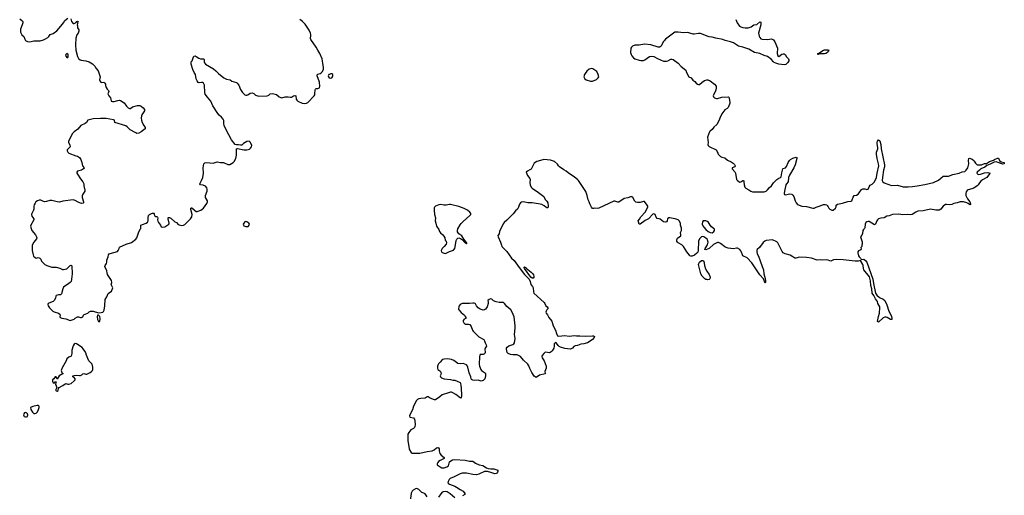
# Model space of a CAD drawing. Header units: inches. Extents: x 1384771 to 1534001, y 461348 to 645899.
# Tile 49 of 105: x 1453061 to 1471642, y 527934 to 536906. Entities that reach past the tile are written whole.
import ezdxf

# ---------------------------------------------------------------- set-up
doc = ezdxf.new("R2010")
doc.units = ezdxf.units.IN
doc.header["$MEASUREMENT"] = 0
for name, color, linetype in [('B4552', 7, 'Continuous'), ('B4553', 7, 'Continuous'), ('B4562', 7, 'Continuous'), ('B4563', 7, 'Continuous'), ('B4573', 7, 'Continuous')]:
    doc.layers.add(name, color=color, linetype=linetype)

msp = doc.modelspace()

# ---------------------------------------------------------------- linework, layer by layer
at = {"layer": 'B4552', "color": 6, "elevation": 700}
msp.add_lwpolyline([(1453750, 530000), (1453762, 529970), (1453742, 529930), (1453742, 529910), (1453750, 529902), (1453770, 529901), (1453788, 529910), (1453795, 529950), (1453808, 529970), (1453865, 530000)], dxfattribs=at)
for points in [[(1453390, 529627), (1453310, 529610), (1453265, 529590), (1453269, 529550), (1453302, 529502), (1453330, 529478), (1453346, 529474), (1453370, 529482), (1453394, 529510), (1453415, 529550), (1453428, 529590), (1453427, 529610), (1453419, 529619), (1453410, 529627)], [(1453170, 529498), (1453150, 529492), (1453137, 529470), (1453135, 529450), (1453136, 529436), (1453143, 529423), (1453170, 529411), (1453190, 529411), (1453210, 529422), (1453215, 529450), (1453206, 529470), (1453190, 529489)]]:
    msp.add_lwpolyline(points, close=True, dxfattribs=at)
at = {"layer": 'B4553', "color": 6, "elevation": 700}
for points in [[(1453061, 536921), (1453102, 536890), (1453117, 536870), (1453117, 536850), (1453107, 536810), (1453076, 536730), (1453073, 536670), (1453099, 536619), (1453136, 536590), (1453157, 536537), (1453170, 536517), (1453210, 536495), (1453251, 536489), (1453330, 536506), (1453450, 536510), (1453510, 536525), (1453550, 536544), (1453589, 536570), (1453609, 536590), (1453634, 536630), (1453690, 536647), (1453761, 536699), (1453838, 536782), (1453862, 536818), (1453890, 536850), (1453910, 536891), (1453970, 536935)], [(1454023, 536923), (1454039, 536870), (1454070, 536836), (1454090, 536836), (1454114, 536846), (1454124, 536856), (1454130, 536871), (1454150, 536878), (1454162, 536870), (1454152, 536848), (1454152, 536832), (1454145, 536810), (1454151, 536790), (1454152, 536752), (1454174, 536714), (1454176, 536690), (1454161, 536650), (1454140, 536620), (1454121, 536559), (1454111, 536430), (1454121, 536330), (1454153, 536210), (1454170, 536176), (1454199, 536150), (1454220, 536140), (1454310, 536130), (1454373, 536113), (1454432, 536072), (1454477, 536030), (1454505, 535985), (1454541, 535941), (1454581, 535830), (1454567, 535770), (1454571, 535750), (1454590, 535731), (1454610, 535721), (1454650, 535725), (1454670, 535711), (1454681, 535690), (1454682, 535662), (1454691, 535630), (1454710, 535598), (1454738, 535570), (1454742, 535550), (1454724, 535510), (1454743, 535470), (1454774, 535430), (1454781, 535410), (1454785, 535370), (1454810, 535364), (1454844, 535364), (1454910, 535385), (1454947, 535387), (1454962, 535382), (1455030, 535339), (1455074, 535274), (1455110, 535242), (1455130, 535234), (1455150, 535234), (1455190, 535260), (1455284, 535290), (1455330, 535290), (1455355, 535275), (1455390, 535243), (1455413, 535213), (1455417, 535197), (1455418, 535190), (1455367, 535113), (1455359, 535090), (1455356, 535050), (1455359, 535010), (1455369, 534969), (1455401, 534910), (1455430, 534870), (1455428, 534850), (1455356, 534790), (1455310, 534765), (1455270, 534762), (1455250, 534770), (1455145, 534830), (1455086, 534886), (1455061, 534901), (1454859, 534970), (1454849, 535010), (1454830, 535017), (1454690, 535040), (1454583, 535043), (1454450, 535036), (1454347, 535013), (1454322, 534970), (1454294, 534950), (1454215, 534910), (1454160, 534840), (1454090, 534794), (1454048, 534750), (1453979, 534610), (1453979, 534590), (1454007, 534547), (1454012, 534510), (1453959, 534450), (1453958, 534430), (1453968, 534408), (1453990, 534390), (1454119, 534339), (1454151, 534330), (1454190, 534305), (1454212, 534270), (1454231, 534210), (1454243, 534150), (1454276, 534110), (1454267, 534090), (1454230, 534070), (1454151, 534050), (1454138, 534030), (1454142, 534010), (1454152, 533990), (1454210, 533903), (1454253, 533850), (1454271, 533810), (1454273, 533770), (1454293, 533690), (1454290, 533669), (1454250, 533617), (1454239, 533581), (1454239, 533550), (1454265, 533470), (1454262, 533450), (1454256, 533444), (1454230, 533441), (1454210, 533447), (1454165, 533465), (1454110, 533498), (1454070, 533510), (1453875, 533485), (1453810, 533467), (1453770, 533470), (1453670, 533498), (1453630, 533496), (1453564, 533476), (1453530, 533471), (1453510, 533475), (1453459, 533499), (1453430, 533502), (1453394, 533490), (1453368, 533472), (1453350, 533448), (1453332, 533412), (1453326, 533386), (1453327, 533330), (1453321, 533310), (1453289, 533251), (1453284, 533230), (1453290, 533202), (1453326, 533150), (1453326, 533130), (1453269, 533031), (1453266, 533014), (1453274, 532970), (1453289, 532930), (1453358, 532850), (1453380, 532810), (1453385, 532790), (1453379, 532770), (1453330, 532709), (1453299, 532650), (1453293, 532550), (1453313, 532470), (1453324, 532444), (1453350, 532417), (1453370, 532410), (1453410, 532418), (1453430, 532416), (1453443, 532410), (1453458, 532390), (1453471, 532350), (1453538, 532290), (1453570, 532267), (1453650, 532243), (1453670, 532238), (1453750, 532236), (1453820, 532220), (1453870, 532196), (1453890, 532195), (1453950, 532209), (1453977, 532230), (1454010, 532267), (1454030, 532275), (1454042, 532262), (1454049, 532111), (1454040, 532010), (1454029, 531970), (1454013, 531947), (1453991, 531929), (1453890, 531863), (1453876, 531830), (1453848, 531732), (1453830, 531717), (1453790, 531717), (1453750, 531705), (1453742, 531690), (1453735, 531650), (1453713, 531607), (1453690, 531590), (1453610, 531560), (1453595, 531550), (1453591, 531531), (1453599, 531510), (1453624, 531470), (1453687, 531410), (1453710, 531397), (1453790, 531372), (1453819, 531350), (1453823, 531330), (1453818, 531310), (1453825, 531290), (1453857, 531277), (1453930, 531263), (1454010, 531234), (1454090, 531258), (1454110, 531278), (1454150, 531302), (1454170, 531302), (1454205, 531285), (1454230, 531285), (1454250, 531302), (1454262, 531330), (1454277, 531343), (1454349, 531371), (1454370, 531392), (1454394, 531406), (1454450, 531407), (1454550, 531379), (1454598, 531382), (1454629, 531391), (1454641, 531399), (1454656, 531424), (1454670, 531510), (1454674, 531630), (1454702, 531678), (1454730, 531742), (1454792, 531788), (1454820, 531850), (1454785, 531910), (1454798, 531950), (1454790, 531989), (1454770, 532026), (1454741, 532061), (1454719, 532099), (1454711, 532130), (1454707, 532170), (1454700, 532190), (1454673, 532230), (1454668, 532250), (1454673, 532270), (1454699, 532310), (1454706, 532330), (1454708, 532372), (1454730, 532430), (1454738, 532470), (1454750, 532487), (1454770, 532498), (1454906, 532534), (1454922, 532550), (1454935, 532590), (1454947, 532613), (1455070, 532674), (1455170, 532701), (1455254, 532766), (1455271, 532790), (1455310, 532907), (1455342, 532958), (1455347, 532970), (1455344, 533010), (1455349, 533030), (1455376, 533044), (1455450, 533066), (1455473, 533087), (1455484, 533110), (1455482, 533170), (1455489, 533210), (1455510, 533233), (1455550, 533253), (1455570, 533257), (1455594, 533254), (1455598, 533250), (1455598, 533230), (1455608, 533208), (1455630, 533195), (1455650, 533194), (1455663, 533183), (1455668, 533168), (1455663, 533130), (1455665, 533105), (1455679, 533079), (1455716, 533030), (1455730, 532998), (1455750, 532995), (1455799, 533001), (1455873, 533047), (1455884, 533070), (1455862, 533150), (1455864, 533170), (1455870, 533176), (1455890, 533173), (1455910, 533160), (1455990, 533095), (1456018, 533078), (1456050, 533045), (1456070, 533034), (1456116, 533024), (1456150, 533028), (1456178, 533042), (1456284, 533150), (1456311, 533189), (1456313, 533230), (1456292, 533328), (1456293, 533350), (1456302, 533358), (1456310, 533359), (1456392, 533290), (1456410, 533287), (1456482, 533310), (1456529, 533350), (1456590, 533438), (1456603, 533470), (1456604, 533490), (1456570, 533550), (1456564, 533570), (1456566, 533590), (1456597, 533670), (1456600, 533710), (1456594, 533734), (1456565, 533765), (1456524, 533784), (1456471, 533791), (1456462, 533810), (1456493, 533870), (1456514, 533930), (1456527, 534010), (1456521, 534110), (1456535, 534190), (1456556, 534204), (1456588, 534212), (1456710, 534201), (1456790, 534227), (1456850, 534210), (1456890, 534215), (1456908, 534212), (1456990, 534175), (1457010, 534172), (1457024, 534176), (1457087, 534210), (1457110, 534230), (1457140, 534290), (1457150, 534350), (1457150, 534450), (1457155, 534470), (1457170, 534475), (1457290, 534450), (1457350, 534450), (1457395, 534465), (1457417, 534483), (1457435, 534505), (1457441, 534530), (1457437, 534550), (1457410, 534599), (1457390, 534614), (1457350, 534608), (1457285, 534570), (1457250, 534539), (1457230, 534537), (1457190, 534547), (1457150, 534546), (1457130, 534555), (1457058, 534638), (1456957, 534830), (1456920, 534910), (1456910, 534950), (1456910, 535002), (1456899, 535030), (1456870, 535067), (1456826, 535106), (1456798, 535138), (1456704, 535284), (1456668, 535370), (1456605, 535445), (1456563, 535503), (1456554, 535530), (1456547, 535670), (1456532, 535710), (1456510, 535722), (1456490, 535723), (1456450, 535713), (1456430, 535722), (1456409, 535750), (1456393, 535790), (1456378, 535870), (1456355, 535910), (1456330, 535969), (1456294, 536070), (1456297, 536110), (1456313, 536130), (1456332, 536190), (1456350, 536217), (1456370, 536222), (1456390, 536214), (1456441, 536181), (1456470, 536168), (1456490, 536165), (1456533, 536170), (1456541, 536150), (1456541, 536110), (1456548, 536090), (1456566, 536070), (1456717, 535977), (1456761, 535941), (1456810, 535890), (1456916, 535810), (1456966, 535786), (1457030, 535773), (1457067, 535747), (1457150, 535719), (1457164, 535710), (1457199, 535670), (1457229, 535590), (1457268, 535530), (1457310, 535490), (1457330, 535484), (1457350, 535483), (1457369, 535490), (1457410, 535520), (1457450, 535529), (1457477, 535517), (1457510, 535483), (1457574, 535466), (1457730, 535470), (1457760, 535480), (1457790, 535510), (1457830, 535512), (1457910, 535493), (1457959, 535450), (1457990, 535436), (1458010, 535433), (1458070, 535450), (1458110, 535454), (1458130, 535454), (1458170, 535443), (1458190, 535444), (1458230, 535467), (1458256, 535476), (1458272, 535472), (1458278, 535410), (1458290, 535388), (1458311, 535370), (1458391, 535331), (1458430, 535323), (1458470, 535330), (1458496, 535344), (1458616, 535470), (1458629, 535490), (1458633, 535507), (1458636, 535584), (1458642, 535598), (1458653, 535607), (1458690, 535611), (1458716, 535624), (1458722, 535650), (1458717, 535730), (1458675, 535850), (1458676, 535864), (1458690, 535881), (1458730, 535890), (1458750, 535902), (1458774, 535930), (1458792, 535970), (1458797, 536010), (1458781, 536081), (1458778, 536130), (1458768, 536170), (1458726, 536266), (1458686, 536330), (1458658, 536390), (1458557, 536530), (1458551, 536550), (1458558, 536610), (1458555, 536630), (1458551, 536650), (1458522, 536710), (1458445, 536825), (1458395, 536875), (1458350, 536910)], [(1453865, 530000), (1453875, 530005), (1453897, 530023), (1453930, 530041), (1453970, 530031), (1453990, 530031), (1454030, 530046), (1454090, 530091), (1454109, 530110), (1454109, 530130), (1454090, 530155), (1454066, 530170), (1454066, 530190), (1454090, 530191), (1454130, 530200), (1454190, 530192), (1454210, 530194), (1454234, 530206), (1454250, 530223), (1454270, 530231), (1454310, 530216), (1454330, 530220), (1454390, 530252), (1454416, 530270), (1454434, 530290), (1454439, 530310), (1454439, 530350), (1454430, 530409), (1454367, 530470), (1454315, 530590), (1454312, 530612), (1454292, 530652), (1454259, 530699), (1454239, 530719), (1454130, 530789), (1454110, 530795), (1454090, 530784), (1454070, 530753), (1454044, 530670), (1454042, 530610), (1454030, 530558), (1453990, 530539), (1453953, 530507), (1453936, 530470), (1453862, 530338), (1453845, 530290), (1453848, 530270), (1453861, 530241), (1453878, 530230), (1453805, 530190), (1453770, 530126), (1453750, 530166), (1453730, 530168), (1453705, 530130), (1453682, 530110), (1453678, 530090), (1453690, 530054), (1453710, 530052), (1453730, 530074), (1453750, 530074), (1453750, 530066), (1453742, 530058), (1453738, 530030), (1453750, 530000)]]:
    msp.add_lwpolyline(points, dxfattribs=at)
for points in [[(1453950, 536268), (1453932, 536250), (1453927, 536230), (1453950, 536192), (1453970, 536192), (1453976, 536210), (1453973, 536250), (1453970, 536258)], [(1458950, 535884), (1458930, 535884), (1458905, 535875), (1458896, 535870), (1458881, 535850), (1458886, 535830), (1458903, 535810), (1458930, 535803), (1458950, 535811), (1458965, 535830), (1458970, 535845), (1458969, 535870)], [(1457330, 533099), (1457309, 533091), (1457291, 533070), (1457281, 533050), (1457282, 533030), (1457290, 533019), (1457330, 533003), (1457370, 533008), (1457392, 533030), (1457395, 533050), (1457386, 533070), (1457350, 533095)], [(1454530, 531334), (1454522, 531310), (1454529, 531250), (1454550, 531211), (1454570, 531211), (1454579, 531270), (1454572, 531310), (1454550, 531333)]]:
    msp.add_lwpolyline(points, close=True, dxfattribs=at)
at = {"layer": 'B4562', "color": 6, "elevation": 700}
for points in [[(1461385, 530000), (1461389, 529969), (1461399, 529810), (1461392, 529770), (1461390, 529767), (1461370, 529770), (1461290, 529837), (1461232, 529870), (1461210, 529877), (1461190, 529877), (1461153, 529870), (1461033, 529830), (1460989, 529791), (1460910, 529737), (1460890, 529736), (1460807, 529767), (1460770, 529794), (1460750, 529794), (1460710, 529768), (1460630, 529762), (1460590, 529753), (1460570, 529743), (1460550, 529721), (1460490, 529614), (1460472, 529548), (1460430, 529462), (1460418, 529430), (1460425, 529405), (1460490, 529393), (1460509, 529370), (1460517, 529337), (1460524, 529270), (1460519, 529230), (1460510, 529215), (1460490, 529195), (1460444, 529170), (1460403, 529117), (1460388, 529090), (1460385, 528970), (1460410, 528811), (1460419, 528790), (1460450, 528744), (1460470, 528727), (1460490, 528726), (1460530, 528731), (1460610, 528730), (1460750, 528760), (1460847, 528773), (1460883, 528790), (1460928, 528832), (1460950, 528837), (1460966, 528830), (1460975, 528810), (1460974, 528770), (1460990, 528725), (1461014, 528694), (1461074, 528650), (1461074, 528630), (1460993, 528590), (1460967, 528570), (1460950, 528550), (1460942, 528530), (1460939, 528510), (1460993, 528470), (1461030, 528453), (1461070, 528451), (1461120, 528470), (1461150, 528490), (1461172, 528568), (1461195, 528585), (1461230, 528602), (1461270, 528607), (1461470, 528598), (1461550, 528580), (1461610, 528577), (1461662, 528542), (1461730, 528509), (1461798, 528498), (1461873, 528453), (1461901, 528441), (1461950, 528433), (1462011, 528431), (1462082, 528410), (1462087, 528390), (1462079, 528370), (1462056, 528344), (1462030, 528338), (1461950, 528361), (1461890, 528385), (1461850, 528385), (1461830, 528380), (1461726, 528330), (1461679, 528321), (1461615, 528325), (1461490, 528349), (1461410, 528351), (1461370, 528340), (1461260, 528280), (1461187, 528250), (1461165, 528230), (1461150, 528206), (1461142, 528170), (1461150, 528158), (1461170, 528146), (1461270, 528109), (1461307, 528090), (1461370, 528044), (1461430, 528010), (1461463, 527970), (1461463, 527950), (1461414, 527926)], [(1460750, 527905), (1460710, 527959), (1460690, 527971), (1460650, 527985), (1460590, 528043), (1460570, 528057), (1460550, 528061), (1460530, 528053), (1460488, 528030), (1460465, 528010), (1460450, 527974), (1460433, 527870)], [(1461270, 527886), (1461183, 527963), (1461130, 527999), (1461090, 528006), (1461050, 527999), (1461036, 527990), (1461010, 527963), (1460964, 527896)]]:
    msp.add_lwpolyline(points, dxfattribs=at)
at = {"layer": 'B4563', "color": 6, "elevation": 700}
for points in [[(1466575, 536910), (1466602, 536850), (1466646, 536786), (1466670, 536769), (1466710, 536759), (1466750, 536755), (1466810, 536756), (1466866, 536774), (1466912, 536808), (1466970, 536816), (1467030, 536863), (1467050, 536859), (1467049, 536809), (1467005, 536650), (1467013, 536593), (1467028, 536568), (1467048, 536548), (1467070, 536541), (1467170, 536535), (1467250, 536544), (1467286, 536526), (1467312, 536490), (1467364, 536370), (1467357, 536270), (1467370, 536226), (1467390, 536215), (1467444, 536256), (1467470, 536263), (1467490, 536260), (1467507, 536247), (1467530, 536206), (1467567, 536167), (1467577, 536150), (1467573, 536130), (1467558, 536102), (1467520, 536060), (1467488, 536052), (1467390, 536066), (1467330, 536084), (1467300, 536100), (1467286, 536110), (1467242, 536162), (1467174, 536214), (1467110, 536234), (1467030, 536268), (1466930, 536286), (1466818, 536350), (1466710, 536391), (1466625, 536410), (1466530, 536471), (1466473, 536490), (1466373, 536513), (1466330, 536530), (1466197, 536557), (1466130, 536579), (1466070, 536586), (1466035, 536595), (1465956, 536630), (1465910, 536644), (1465870, 536646), (1465790, 536631), (1465770, 536631), (1465710, 536654), (1465670, 536663), (1465590, 536657), (1465488, 536672), (1465425, 536670), (1465250, 536536), (1465222, 536510), (1465205, 536490), (1465182, 536430), (1465168, 536410), (1465150, 536392), (1465134, 536386), (1465110, 536390), (1464970, 536433), (1464850, 536442), (1464750, 536428), (1464670, 536426), (1464628, 536410), (1464605, 536390), (1464596, 536370), (1464590, 536290), (1464598, 536250), (1464610, 536223), (1464645, 536185), (1464669, 536169), (1464750, 536140), (1464785, 536135), (1464830, 536139), (1464857, 536150), (1464949, 536210), (1464990, 536220), (1465030, 536215), (1465095, 536175), (1465210, 536126), (1465270, 536124), (1465291, 536129), (1465350, 536162), (1465370, 536164), (1465390, 536157), (1465489, 536089), (1465543, 536023), (1465630, 535955), (1465647, 535910), (1465690, 535831), (1465731, 535810), (1465766, 535766), (1465802, 535742), (1465827, 535707), (1465849, 535689), (1465870, 535682), (1465890, 535686), (1465941, 535730), (1465983, 535757), (1466030, 535773), (1466050, 535770), (1466090, 535750), (1466172, 535690), (1466203, 535650), (1466207, 535630), (1466197, 535570), (1466154, 535490), (1466148, 535470), (1466151, 535450), (1466172, 535432), (1466210, 535420), (1466230, 535420), (1466310, 535444), (1466430, 535452), (1466443, 535443), (1466450, 535422), (1466462, 535350), (1466464, 535330), (1466459, 535310), (1466428, 535250), (1466409, 535231), (1466370, 535207), (1466313, 535130), (1466275, 535050), (1466261, 535010), (1466215, 534930), (1466162, 534878), (1466130, 534832), (1466094, 534806), (1466080, 534790), (1466038, 534690), (1466051, 534590), (1466047, 534550), (1466054, 534530), (1466072, 534512), (1466202, 534450), (1466227, 534410), (1466241, 534370), (1466287, 534327), (1466310, 534315), (1466370, 534298), (1466417, 534257), (1466486, 534226), (1466522, 534202), (1466550, 534175), (1466564, 534150), (1466556, 534130), (1466505, 534110), (1466504, 534090), (1466555, 534035), (1466570, 534010), (1466591, 533890), (1466606, 533870), (1466630, 533851), (1466650, 533842), (1466670, 533848), (1466710, 533875), (1466714, 533874), (1466724, 533864), (1466729, 533849), (1466730, 533790), (1466744, 533750), (1466765, 533730), (1466819, 533699), (1466857, 533670), (1466890, 533662), (1467070, 533658), (1467110, 533662), (1467146, 533674), (1467170, 533694), (1467210, 533741), (1467246, 533770), (1467284, 533830), (1467350, 533891), (1467390, 533919), (1467419, 533930), (1467430, 533941), (1467441, 534019), (1467465, 534090), (1467470, 534098), (1467510, 534111), (1467530, 534136), (1467562, 534210), (1467588, 534250), (1467610, 534270), (1467650, 534295), (1467715, 534315), (1467727, 534307), (1467728, 534288), (1467693, 534170), (1467667, 534110), (1467588, 533972), (1467572, 533928), (1467560, 533850), (1467530, 533810), (1467522, 533790), (1467492, 533670), (1467488, 533628), (1467491, 533611), (1467510, 533603), (1467590, 533619), (1467630, 533615), (1467650, 533599), (1467667, 533570), (1467693, 533490), (1467714, 533454), (1467742, 533422), (1467770, 533406), (1467821, 533390), (1467910, 533380), (1468030, 533350), (1468051, 533349), (1468090, 533371), (1468170, 533396), (1468210, 533413), (1468230, 533420), (1468260, 533420), (1468290, 533413), (1468302, 533402), (1468319, 533379), (1468331, 533350), (1468350, 533329), (1468385, 533310), (1468410, 533311), (1468455, 533350), (1468466, 533374), (1468469, 533410), (1468494, 533426), (1468590, 533444), (1468690, 533475), (1468750, 533483), (1468763, 533490), (1468773, 533507), (1468790, 533560), (1468810, 533590), (1468850, 533597), (1468882, 533618), (1468902, 533638), (1468950, 533701), (1468970, 533713), (1469007, 533713), (1469050, 533702), (1469070, 533710), (1469090, 533753), (1469110, 533782), (1469150, 533803), (1469193, 533847), (1469233, 533930), (1469242, 534010), (1469271, 534150), (1469269, 534190), (1469243, 534290), (1469231, 534370), (1469233, 534410), (1469253, 534470), (1469254, 534490), (1469240, 534570), (1469242, 534590), (1469250, 534613), (1469270, 534641), (1469290, 534623), (1469310, 534551), (1469321, 534470), (1469380, 534170), (1469380, 534130), (1469365, 534070), (1469342, 533930), (1469339, 533870), (1469350, 533850), (1469376, 533830), (1469510, 533781), (1469627, 533787), (1469735, 533755), (1469830, 533752), (1469910, 533759), (1470000, 533773)], [(1470000, 533290), (1469970, 533278), (1469906, 533234), (1469874, 533226), (1469810, 533229), (1469730, 533226), (1469650, 533239), (1469530, 533230), (1469470, 533208), (1469422, 533198), (1469373, 533170), (1469310, 533163), (1469269, 533151), (1469248, 533132), (1469234, 533110), (1469210, 533048), (1469190, 533036), (1469143, 533070), (1469090, 533098), (1469070, 533101), (1469050, 533096), (1469030, 533080), (1469015, 533050), (1469010, 532981), (1469004, 532970), (1468982, 532950), (1468970, 532930), (1468968, 532870), (1468956, 532844), (1468928, 532810), (1468957, 532717), (1468961, 532670), (1468955, 532650), (1468956, 532630), (1468937, 532610), (1468938, 532582), (1468933, 532567), (1468890, 532548), (1468878, 532530), (1468876, 532510), (1468890, 532454), (1468902, 532430), (1468926, 532406), (1468932, 532392), (1468945, 532385), (1468990, 532391), (1469030, 532360), (1469050, 532330), (1469160, 532010), (1469171, 531931), (1469214, 531750), (1469226, 531726), (1469239, 531710), (1469287, 531667), (1469355, 531635), (1469388, 531608), (1469426, 531530), (1469465, 531405), (1469510, 531311), (1469519, 531270), (1469521, 531250), (1469495, 531250), (1469430, 531288), (1469410, 531296), (1469390, 531297), (1469358, 531282), (1469270, 531203), (1469250, 531210), (1469250, 531214), (1469267, 531310), (1469286, 531370), (1469296, 531470), (1469293, 531490), (1469255, 531550), (1469247, 531590), (1469210, 531642), (1469181, 531701), (1469148, 531750), (1469144, 531830), (1469125, 531890), (1469119, 531979), (1469097, 532057), (1468993, 532190), (1468985, 532210), (1468979, 532270), (1468972, 532290), (1468930, 532365), (1468886, 532354), (1468826, 532354), (1468599, 532379), (1468470, 532384), (1468421, 532379), (1468370, 532353), (1468350, 532355), (1468316, 532370), (1468290, 532374), (1468213, 532367), (1468170, 532373), (1468110, 532371), (1468005, 532405), (1467910, 532419), (1467776, 532424), (1467710, 532409), (1467690, 532410), (1467650, 532430), (1467602, 532462), (1467509, 532490), (1467469, 532510), (1467450, 532534), (1467390, 532661), (1467370, 532694), (1467350, 532713), (1467270, 532755), (1467150, 532740), (1467122, 532730), (1467090, 532704), (1467023, 532610), (1466981, 532570), (1466970, 532550), (1466969, 532531), (1466981, 532490), (1467003, 532443), (1467036, 532356), (1467070, 532250), (1467097, 532190), (1467105, 532110), (1467130, 532022), (1467136, 531984), (1467137, 531950), (1467130, 531933), (1467095, 532015), (1467030, 532090), (1466877, 532317), (1466790, 532416), (1466710, 532452), (1466700, 532470), (1466683, 532523), (1466670, 532544), (1466650, 532568), (1466610, 532593), (1466590, 532596), (1466530, 532586), (1466430, 532595), (1466390, 532609), (1466370, 532621), (1466286, 532686), (1466250, 532701), (1466230, 532701), (1466194, 532686), (1466157, 532663), (1466070, 532590), (1466010, 532565), (1465990, 532569), (1465996, 532590), (1466041, 532659), (1466052, 532708), (1466050, 532730), (1466038, 532758), (1466010, 532787), (1465969, 532810), (1465950, 532816), (1465930, 532813), (1465890, 532770), (1465869, 532730), (1465862, 532550), (1465857, 532523), (1465841, 532499), (1465795, 532465), (1465750, 532445), (1465724, 532444), (1465710, 532450), (1465701, 532461), (1465648, 532530), (1465586, 532630), (1465556, 532656), (1465490, 532694), (1465475, 532710), (1465465, 532730), (1465464, 532756), (1465476, 532784), (1465537, 532830), (1465539, 532850), (1465531, 532890), (1465550, 532930), (1465553, 532950), (1465550, 532976), (1465532, 533030), (1465529, 533070), (1465508, 533110), (1465487, 533130), (1465432, 533150), (1465390, 533155), (1465331, 533169), (1465313, 533167), (1465286, 533150), (1465280, 533110), (1465270, 533093), (1465250, 533085), (1465210, 533092), (1465150, 533143), (1465130, 533152), (1465090, 533158), (1465070, 533180), (1465050, 533230), (1465030, 533244), (1465010, 533235), (1464930, 533149), (1464865, 533115), (1464770, 533049), (1464752, 533052), (1464736, 533090), (1464733, 533110), (1464758, 533142), (1464783, 533190), (1464864, 533276), (1464913, 533370), (1464914, 533390), (1464904, 533410), (1464850, 533478), (1464830, 533477), (1464770, 533459), (1464718, 533458), (1464690, 533465), (1464670, 533480), (1464629, 533550), (1464610, 533563), (1464590, 533567), (1464535, 533545), (1464468, 533532), (1464370, 533466), (1464350, 533463), (1464290, 533482), (1464270, 533482), (1463990, 533350), (1463965, 533345), (1463910, 533353), (1463890, 533344), (1463870, 533346), (1463850, 533371), (1463818, 533430), (1463810, 533470), (1463791, 533510), (1463771, 533591), (1463743, 533663), (1463606, 533870), (1463590, 533890), (1463530, 533937), (1463410, 534018), (1463371, 534051), (1463330, 534073), (1463248, 534128), (1463229, 534149), (1463210, 534182), (1463153, 534230), (1463075, 534255), (1462950, 534266), (1462888, 534252), (1462821, 534230), (1462770, 534197), (1462712, 534088), (1462690, 534072), (1462644, 534050), (1462621, 534030), (1462642, 533970), (1462689, 533910), (1462692, 533890), (1462685, 533835), (1462691, 533790), (1462710, 533750), (1462730, 533730), (1462850, 533649), (1462950, 533570), (1462977, 533517), (1463010, 533480), (1463028, 533450), (1463034, 533386), (1463030, 533358), (1463010, 533359), (1462990, 533370), (1462956, 533396), (1462917, 533417), (1462853, 533433), (1462810, 533436), (1462730, 533454), (1462650, 533451), (1462570, 533470), (1462530, 533463), (1462510, 533452), (1462493, 533427), (1462477, 533370), (1462454, 533330), (1462419, 533301), (1462375, 533245), (1462255, 533125), (1462201, 533079), (1462184, 533056), (1462116, 532910), (1462110, 532868), (1462086, 532834), (1462091, 532810), (1462133, 532710), (1462150, 532650), (1462160, 532630), (1462253, 532533), (1462340, 532410), (1462390, 532363), (1462489, 532229), (1462590, 532101), (1462630, 532054), (1462673, 532013), (1462692, 531970), (1462707, 531910), (1462736, 531876), (1462748, 531850), (1462757, 531770), (1462766, 531750), (1462959, 531570), (1462972, 531550), (1462988, 531508), (1463015, 531490), (1463026, 531470), (1463026, 531450), (1463010, 531434), (1462996, 531410), (1462991, 531390), (1462995, 531370), (1463020, 531340), (1463049, 531290), (1463100, 531220), (1463118, 531178), (1463130, 531130), (1463170, 531050), (1463190, 530985), (1463210, 530941), (1463235, 530935), (1463350, 530947), (1463430, 530936), (1463530, 530948), (1463570, 530942), (1463630, 530945), (1463737, 530937), (1463870, 530944), (1463890, 530941), (1463909, 530930), (1463905, 530910), (1463868, 530870), (1463810, 530826), (1463774, 530810), (1463710, 530793), (1463650, 530783), (1463590, 530763), (1463544, 530756), (1463520, 530740), (1463490, 530708), (1463470, 530696), (1463450, 530691), (1463346, 530706), (1463267, 530727), (1463242, 530742), (1463221, 530761), (1463190, 530802), (1463170, 530819), (1463150, 530793), (1463150, 530750), (1463143, 530710), (1463110, 530660), (1463090, 530640), (1463070, 530628), (1463050, 530624), (1462990, 530631), (1462970, 530625), (1462950, 530610), (1462921, 530570), (1462914, 530550), (1462922, 530530), (1462960, 530470), (1462996, 530370), (1462996, 530330), (1462971, 530270), (1462978, 530230), (1462975, 530225), (1462870, 530201), (1462810, 530158), (1462790, 530166), (1462770, 530184), (1462725, 530250), (1462685, 530325), (1462670, 530378), (1462650, 530410), (1462566, 530486), (1462510, 530550), (1462474, 530574), (1462450, 530581), (1462370, 530583), (1462324, 530590), (1462276, 530610), (1462262, 530630), (1462246, 530690), (1462247, 530710), (1462261, 530730), (1462290, 530755), (1462370, 530779), (1462386, 530790), (1462401, 530810), (1462414, 530890), (1462400, 530970), (1462414, 531090), (1462414, 531130), (1462390, 531299), (1462353, 531390), (1462327, 531430), (1462253, 531493), (1462210, 531552), (1462190, 531568), (1462170, 531574), (1462110, 531569), (1462050, 531586), (1462005, 531605), (1461970, 531634), (1461950, 531641), (1461922, 531630), (1461894, 531610), (1461900, 531580), (1461900, 531550), (1461881, 531490), (1461870, 531470), (1461850, 531447), (1461830, 531432), (1461810, 531427), (1461750, 531446), (1461710, 531472), (1461680, 531510), (1461663, 531543), (1461654, 531554), (1461640, 531560), (1461610, 531561), (1461550, 531554), (1461410, 531551), (1461370, 531532), (1461354, 531510), (1461345, 531490), (1461342, 531450), (1461350, 531430), (1461390, 531385), (1461452, 531330), (1461470, 531310), (1461479, 531290), (1461479, 531270), (1461450, 531256), (1461430, 531230), (1461431, 531210), (1461440, 531190), (1461470, 531165), (1461490, 531161), (1461530, 531163), (1461554, 531154), (1461580, 531120), (1461604, 531050), (1461617, 531030), (1461725, 530925), (1461819, 530870), (1461834, 530850), (1461844, 530810), (1461865, 530770), (1461868, 530750), (1461844, 530710), (1461839, 530690), (1461843, 530630), (1461838, 530610), (1461830, 530600), (1461810, 530592), (1461750, 530590), (1461744, 530576), (1461737, 530543), (1461729, 530410), (1461735, 530370), (1461761, 530310), (1461777, 530290), (1461832, 530250), (1461849, 530230), (1461854, 530190), (1461839, 530130), (1461810, 530101), (1461790, 530091), (1461770, 530088), (1461710, 530107), (1461650, 530097), (1461610, 530105), (1461590, 530118), (1461582, 530130), (1461572, 530170), (1461542, 530242), (1461518, 530350), (1461510, 530370), (1461490, 530395), (1461463, 530410), (1461430, 530418), (1461370, 530412), (1461330, 530418), (1461254, 530474), (1461210, 530493), (1461170, 530504), (1461130, 530507), (1461070, 530501), (1461046, 530494), (1461030, 530484), (1460996, 530444), (1460964, 530416), (1460949, 530391), (1460946, 530370), (1460945, 530330), (1460950, 530308), (1460990, 530283), (1461002, 530270), (1461010, 530250), (1461012, 530228), (1460997, 530190), (1461001, 530170), (1461018, 530150), (1461074, 530130), (1461190, 530117), (1461233, 530107), (1461270, 530105), (1461316, 530090), (1461370, 530061), (1461377, 530050), (1461385, 530000)]]:
    msp.add_lwpolyline(points, dxfattribs=at)
for points in [[(1468130, 536249), (1468122, 536250), (1468126, 536254), (1468125, 536270), (1468144, 536276), (1468158, 536290), (1468230, 536330), (1468250, 536335), (1468310, 536337), (1468328, 536330), (1468320, 536310), (1468305, 536290), (1468273, 536267), (1468250, 536263), (1468150, 536260), (1468141, 536259)], [(1463850, 535987), (1463810, 535973), (1463765, 535935), (1463729, 535891), (1463717, 535870), (1463709, 535830), (1463727, 535790), (1463750, 535772), (1463830, 535746), (1463870, 535745), (1463943, 535777), (1463978, 535810), (1463988, 535830), (1463979, 535870), (1463950, 535929), (1463877, 535977)], [(1461170, 533422), (1461110, 533409), (1461066, 533410), (1461010, 533421), (1460970, 533413), (1460910, 533386), (1460891, 533370), (1460883, 533357), (1460882, 533310), (1460891, 533230), (1460905, 533170), (1460902, 533110), (1460914, 533070), (1460924, 533010), (1460970, 532950), (1460981, 532910), (1461004, 532884), (1461046, 532850), (1461064, 532824), (1461081, 532790), (1461091, 532750), (1461106, 532726), (1461115, 532695), (1461110, 532669), (1461074, 532626), (1461031, 532589), (1461017, 532550), (1461019, 532530), (1461033, 532513), (1461050, 532505), (1461090, 532497), (1461110, 532501), (1461170, 532536), (1461230, 532551), (1461250, 532561), (1461270, 532588), (1461281, 532619), (1461299, 532741), (1461312, 532768), (1461330, 532786), (1461350, 532790), (1461380, 532780), (1461414, 532754), (1461450, 532714), (1461470, 532698), (1461478, 532698), (1461479, 532690), (1461490, 532680), (1461496, 532684), (1461498, 532690), (1461490, 532704), (1461484, 532704), (1461485, 532710), (1461476, 532730), (1461445, 532765), (1461406, 532830), (1461345, 532865), (1461324, 532904), (1461320, 532930), (1461330, 532961), (1461370, 533034), (1461390, 533060), (1461430, 533100), (1461556, 533210), (1461572, 533230), (1461573, 533250), (1461555, 533275), (1461510, 533311), (1461450, 533344), (1461350, 533381), (1461190, 533421)], [(1465970, 533114), (1465962, 533110), (1465945, 533090), (1465941, 533050), (1465950, 533020), (1465970, 532992), (1466010, 532950), (1466055, 532910), (1466090, 532890), (1466130, 532886), (1466159, 532910), (1466170, 532930), (1466170, 532955), (1466118, 532998), (1466090, 533029), (1466054, 533090), (1466009, 533110)], [(1466050, 532001), (1466030, 532002), (1466010, 532007), (1465990, 532019), (1465939, 532070), (1465912, 532110), (1465872, 532290), (1465876, 532310), (1465890, 532330), (1465930, 532361), (1465950, 532366), (1465973, 532350), (1465983, 532270), (1466005, 532205), (1466025, 532165), (1466070, 532097), (1466088, 532050), (1466089, 532030), (1466083, 532017), (1466070, 532006)], [(1462750, 532030), (1462730, 532032), (1462707, 532047), (1462590, 532212), (1462580, 532230), (1462581, 532239), (1462590, 532244), (1462596, 532236), (1462610, 532230), (1462618, 532218), (1462710, 532145), (1462744, 532110), (1462759, 532090), (1462765, 532070), (1462764, 532050)]]:
    msp.add_lwpolyline(points, close=True, dxfattribs=at)
at = {"layer": 'B4573', "color": 6, "elevation": 700}
msp.add_lwpolyline([(1470000, 533773), (1470144, 533796), (1470305, 533835), (1470400, 533880), (1470490, 533953), (1470510, 533957), (1470550, 533954), (1470590, 533957), (1470670, 533986), (1470790, 534010), (1470845, 534035), (1470895, 534045), (1470924, 534070), (1470954, 534110), (1470971, 534189), (1470966, 534250), (1470970, 534290), (1470986, 534294), (1471035, 534275), (1471070, 534251), (1471075, 534235), (1471100, 534200), (1471130, 534170), (1471146, 534166), (1471210, 534168), (1471269, 534191), (1471304, 534196), (1471365, 534230), (1471441, 534259), (1471456, 534270), (1471515, 534295), (1471534, 534294), (1471553, 534253), (1471584, 534224), (1471642, 534210), (1471638, 534190), (1471610, 534184), (1471594, 534186), (1471510, 534221), (1471490, 534224), (1471450, 534221), (1471377, 534183), (1471310, 534158), (1471273, 534127), (1471197, 534090), (1471171, 534070), (1471132, 534030), (1471122, 534010), (1471150, 533986), (1471190, 533991), (1471247, 534013), (1471270, 534017), (1471330, 534021), (1471372, 534010), (1471360, 534000), (1471310, 533927), (1471230, 533883), (1471201, 533859), (1471171, 533830), (1471151, 533790), (1471130, 533770), (1471070, 533730), (1471030, 533714), (1470962, 533698), (1470939, 533681), (1470922, 533658), (1470914, 533630), (1470917, 533590), (1470948, 533528), (1470990, 533470), (1471006, 533430), (1471002, 533418), (1470990, 533415), (1470959, 533439), (1470932, 533452), (1470870, 533473), (1470810, 533470), (1470750, 533450), (1470690, 533440), (1470650, 533419), (1470610, 533415), (1470550, 533421), (1470530, 533417), (1470490, 533390), (1470443, 533330), (1470410, 533314), (1470350, 533313), (1470250, 533332), (1470110, 533299), (1470010, 533294), (1470000, 533290)], dxfattribs=at)

doc.saveas('drawing.dxf')
